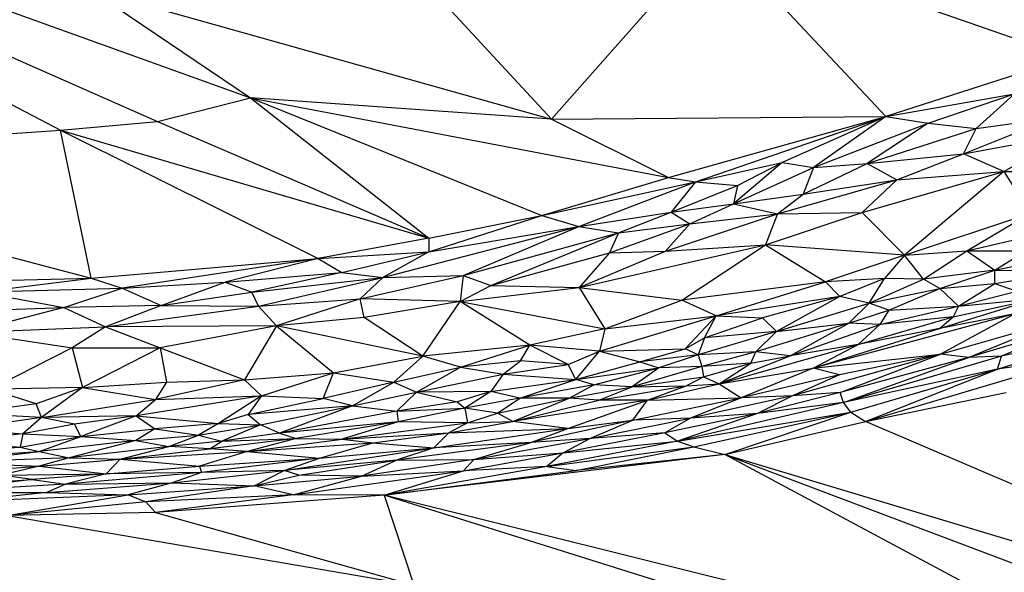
# Paper-space layout '_Dimétrica' of a CAD drawing. Header units: millimetres. Extents: x -87 to 521, y -257 to -44.
# Tile 14 of 20: x 261 to 334, y -204 to -163. Entities that reach past the tile are written whole.
import ezdxf

# ---------------------------------------------------------------- set-up
doc = ezdxf.new("R2010")
doc.units = ezdxf.units.MM

psp = doc.layouts.new('_Dimétrica')

# ---------------------------------------------------------------- linework, layer by layer
at = {"color": 7, "linetype": 'Continuous', "lineweight": 25}
for p, q in [((281.232, -149.249), (300.644, -170.349)), ((312.683, -156.695), (300.644, -170.349)), ((312.683, -156.695), (325.315, -170.148)), ((338.829, -165.797), (312.683, -156.695)), ((252.574, -159.453), (278.445, -168.773)), ((248.894, -160.498), (271.571, -170.502)), ((266.608, -160.768), (278.445, -168.773)), ((266.608, -160.768), (300.644, -170.349)), ((245.606, -161.256), (264.423, -171.156)), ((338.829, -165.797), (325.315, -170.148)), ((325.315, -170.148), (334.785, -168.481)), ((328.429, -170.641), (334.785, -168.481)), ((331.973, -171.026), (334.785, -168.481)), ((271.571, -170.502), (278.445, -168.773)), ((278.445, -168.773), (291.582, -179.109)), ((278.445, -168.773), (299.921, -177.453)), ((278.445, -168.773), (309.275, -174.64)), ((300.644, -170.349), (278.445, -168.773)), ((264.423, -171.156), (271.571, -170.502)), ((271.571, -170.502), (291.582, -179.109)), ((300.644, -170.349), (325.315, -170.148)), ((300.644, -170.349), (309.275, -174.64)), ((309.275, -174.64), (325.315, -170.148)), ((311.263, -174.959), (325.315, -170.148)), ((325.315, -170.148), (317.661, -173.531)), ((325.315, -170.148), (319.961, -173.908)), ((319.961, -173.908), (328.429, -170.641)), ((328.429, -170.641), (323.926, -173.621)), ((325.315, -170.148), (328.429, -170.641)), ((328.429, -170.641), (331.973, -171.026)), ((331.035, -172.9), (337.654, -170.243)), ((331.973, -171.026), (337.654, -170.243)), ((233.158, -173.257), (264.423, -171.156)), ((266.685, -182.074), (264.423, -171.156)), ((264.423, -171.156), (283.434, -180.625)), ((264.423, -171.156), (291.582, -179.109)), ((323.926, -173.621), (331.973, -171.026)), ((331.035, -172.9), (331.973, -171.026)), ((331.035, -172.9), (338.703, -171.471)), ((334.015, -174.21), (338.703, -171.471)), ((233.158, -173.257), (266.685, -182.074)), ((311.263, -174.959), (317.661, -173.531)), ((317.661, -173.531), (314.068, -176.574)), ((314.359, -175.225), (317.661, -173.531)), ((317.661, -173.531), (319.961, -173.908)), ((323.926, -173.621), (331.035, -172.9)), ((326.109, -174.808), (331.035, -172.9)), ((334.015, -174.21), (331.035, -172.9)), ((314.068, -176.574), (319.961, -173.908)), ((319.216, -175.862), (323.926, -173.621)), ((319.961, -173.908), (319.216, -175.862)), ((319.961, -173.908), (323.926, -173.621)), ((323.548, -177.223), (334.015, -174.21)), ((323.926, -173.621), (326.109, -174.808)), ((326.109, -174.808), (334.015, -174.21)), ((334.015, -174.21), (326.691, -180.37)), ((334.015, -174.21), (342.024, -174.143)), ((334.015, -174.21), (335.935, -177.278)), ((299.921, -177.453), (309.275, -174.64)), ((299.921, -177.453), (311.263, -174.959)), ((302.661, -178.262), (311.263, -174.959)), ((309.275, -174.64), (311.263, -174.959)), ((311.263, -174.959), (309.472, -177.187)), ((311.263, -174.959), (314.359, -175.225)), ((317.322, -177.33), (326.109, -174.808)), ((319.216, -175.862), (326.109, -174.808)), ((326.109, -174.808), (323.548, -177.223)), ((309.472, -177.187), (314.359, -175.225)), ((314.359, -175.225), (314.068, -176.574)), ((314.068, -176.574), (319.216, -175.862)), ((317.322, -177.33), (319.216, -175.862)), ((302.661, -178.262), (309.472, -177.187)), ((305.596, -178.711), (309.472, -177.187)), ((309.472, -177.187), (314.068, -176.574)), ((309.472, -177.187), (310.857, -178.047)), ((310.857, -178.047), (314.068, -176.574)), ((314.068, -176.574), (317.322, -177.33)), ((291.582, -179.109), (299.921, -177.453)), ((291.6, -180.136), (299.921, -177.453)), ((299.921, -177.453), (302.661, -178.262)), ((309.042, -180.085), (317.322, -177.33)), ((310.857, -178.047), (317.322, -177.33)), ((316.417, -179.616), (323.548, -177.223)), ((317.322, -177.33), (316.417, -179.616)), ((317.322, -177.33), (323.548, -177.223)), ((326.691, -180.37), (323.548, -177.223)), ((326.691, -180.37), (335.935, -177.278)), ((331.285, -180.052), (335.935, -177.278)), ((288.207, -182.017), (302.661, -178.262)), ((291.6, -180.136), (302.661, -178.262)), ((294.129, -181.876), (302.661, -178.262)), ((302.661, -178.262), (305.596, -178.711)), ((304.931, -180.199), (310.857, -178.047)), ((305.596, -178.711), (310.857, -178.047)), ((310.857, -178.047), (309.042, -180.085)), ((291.582, -179.109), (283.434, -180.625)), ((291.582, -179.109), (291.6, -180.136)), ((294.129, -181.876), (305.596, -178.711)), ((296.168, -182.61), (305.596, -178.711)), ((305.596, -178.711), (304.931, -180.199)), ((331.285, -180.052), (336.289, -178.889)), ((302.692, -182.747), (316.417, -179.616)), ((302.692, -182.747), (309.042, -180.085)), ((304.931, -180.199), (309.042, -180.085)), ((309.042, -180.085), (316.417, -179.616)), ((310.25, -183.7), (316.417, -179.616)), ((316.417, -179.616), (320.864, -182.327)), ((326.691, -180.37), (316.417, -179.616)), ((326.691, -180.37), (331.285, -180.052)), ((328.07, -182.151), (331.285, -180.052)), ((331.285, -180.052), (333.333, -181.465)), ((331.285, -180.052), (335.622, -180.052)), ((333.333, -181.465), (335.622, -180.052)), ((266.685, -182.074), (283.434, -180.625)), ((283.434, -180.625), (268.972, -182.792)), ((283.434, -180.625), (276.574, -182.361)), ((283.434, -180.625), (291.6, -180.136)), ((283.434, -180.625), (285.179, -181.645)), ((285.179, -181.645), (291.6, -180.136)), ((291.6, -180.136), (288.207, -182.017)), ((296.168, -182.61), (304.931, -180.199)), ((304.931, -180.199), (302.692, -182.747)), ((326.691, -180.37), (320.864, -182.327)), ((326.691, -180.37), (325.21, -182.092)), ((328.07, -182.151), (326.691, -180.37)), ((333.333, -181.465), (339.646, -180.192)), ((333.333, -181.465), (328.07, -182.151)), ((329.282, -182.836), (333.333, -181.465)), ((333.333, -182.448), (333.333, -181.465)), ((333.333, -181.465), (338.721, -181.55)), ((333.333, -182.448), (338.721, -181.55)), ((249.022, -182.515), (266.685, -182.074)), ((258.458, -183.089), (266.685, -182.074)), ((266.685, -182.074), (268.972, -182.792)), ((276.574, -182.361), (285.179, -181.645)), ((285.179, -181.645), (278.55, -183.101)), ((278.55, -183.101), (288.207, -182.017)), ((279.023, -184.133), (288.207, -182.017)), ((285.179, -181.645), (288.207, -182.017)), ((286.537, -183.591), (294.129, -181.876)), ((288.207, -182.017), (286.537, -183.591)), ((288.207, -182.017), (294.129, -181.876)), ((294.129, -181.876), (293.911, -183.778)), ((294.129, -181.876), (296.168, -182.61)), ((325.21, -182.092), (320.864, -182.327)), ((325.21, -182.092), (321.905, -183.418)), ((324.069, -183.904), (325.21, -182.092)), ((324.069, -183.904), (328.07, -182.151)), ((328.07, -182.151), (325.21, -182.092)), ((329.282, -182.836), (328.07, -182.151)), ((258.458, -183.089), (268.972, -182.792)), ((264.662, -184.239), (268.972, -182.792)), ((268.972, -182.792), (276.574, -182.361)), ((268.972, -182.792), (271.851, -184.089)), ((271.851, -184.089), (276.574, -182.361)), ((276.574, -182.361), (278.55, -183.101)), ((293.911, -183.778), (296.168, -182.61)), ((293.911, -183.778), (302.692, -182.747)), ((296.168, -182.61), (302.692, -182.747)), ((302.692, -182.747), (304.579, -185.793)), ((302.692, -182.747), (310.25, -183.7)), ((320.864, -182.327), (310.25, -183.7)), ((312.781, -184.834), (320.864, -182.327)), ((320.864, -182.327), (321.905, -183.418)), ((324.069, -183.904), (329.282, -182.836)), ((325.517, -184.419), (329.282, -182.836)), ((329.282, -182.836), (333.333, -182.448)), ((330.672, -184.133), (329.282, -182.836)), ((330.672, -184.133), (333.333, -182.448)), ((330.672, -184.133), (334.97, -183.02)), ((333.333, -182.448), (334.97, -183.02)), ((258.458, -183.089), (264.662, -184.239)), ((271.851, -184.089), (278.55, -183.101)), ((279.023, -184.133), (278.55, -183.101)), ((279.023, -184.133), (286.537, -183.591)), ((286.537, -183.591), (280.356, -185.593)), ((286.821, -184.958), (286.537, -183.591)), ((293.911, -183.778), (286.537, -183.591)), ((304.579, -185.793), (310.25, -183.7)), ((312.781, -184.834), (310.25, -183.7)), ((321.905, -183.418), (312.781, -184.834)), ((321.905, -183.418), (316.218, -184.985)), ((321.905, -183.418), (317.231, -186)), ((324.069, -183.904), (321.905, -183.418)), ((329.252, -185.777), (336.522, -183.544)), ((330.26, -184.917), (336.522, -183.544)), ((330.672, -184.133), (336.522, -183.544)), ((264.662, -184.239), (257.628, -186.059)), ((258.032, -184.466), (264.662, -184.239)), ((271.851, -184.089), (264.662, -184.239)), ((264.662, -184.239), (267.744, -185.644)), ((271.851, -184.089), (267.744, -185.644)), ((267.744, -185.644), (279.023, -184.133)), ((271.851, -184.089), (279.023, -184.133)), ((279.023, -184.133), (280.356, -185.593)), ((293.911, -183.778), (286.821, -184.958)), ((291.158, -187.812), (293.911, -183.778)), ((299.05, -187.019), (293.911, -183.778)), ((293.911, -183.778), (304.579, -185.793)), ((317.231, -186), (324.069, -183.904)), ((322.565, -185.38), (324.069, -183.904)), ((322.565, -185.38), (325.517, -184.419)), ((325.517, -184.419), (324.069, -183.904)), ((324.872, -185.482), (330.672, -184.133)), ((325.517, -184.419), (324.872, -185.482)), ((325.517, -184.419), (330.672, -184.133)), ((330.672, -184.133), (330.26, -184.917)), ((286.821, -184.958), (280.356, -185.593)), ((291.158, -187.812), (286.821, -184.958)), ((304.193, -187.457), (312.781, -184.834)), ((304.579, -185.793), (312.781, -184.834)), ((310.492, -187.284), (312.781, -184.834)), ((311.917, -186.466), (312.781, -184.834)), ((311.917, -186.466), (316.218, -184.985)), ((312.781, -184.834), (316.218, -184.985)), ((316.218, -184.985), (317.231, -186)), ((334.809, -184.691), (319.942, -188.712)), ((323.269, -186.969), (330.26, -184.917)), ((330.26, -184.917), (324.872, -185.482)), ((334.809, -184.691), (329.252, -185.777)), ((329.252, -185.777), (330.26, -184.917)), ((334.809, -184.691), (329.345, -187.678)), ((329.345, -187.678), (338.022, -185.19)), ((331.402, -187.924), (338.022, -185.19)), ((257.628, -186.059), (267.744, -185.644)), ((267.744, -185.644), (265.293, -187.195)), ((280.356, -185.593), (267.744, -185.644)), ((267.744, -185.644), (271.771, -187.195)), ((280.356, -185.593), (271.771, -187.195)), ((280.356, -185.593), (277.988, -189.57)), ((280.356, -185.593), (284.561, -189.051)), ((291.158, -187.812), (280.356, -185.593)), ((304.579, -185.793), (299.05, -187.019)), ((304.579, -185.793), (304.193, -187.457)), ((322.565, -185.38), (315.716, -187.487)), ((317.231, -186), (322.565, -185.38)), ((318.248, -187.796), (322.565, -185.38)), ((318.248, -187.796), (324.872, -185.482)), ((319.942, -188.712), (329.252, -185.777)), ((324.872, -185.482), (322.565, -185.38)), ((323.269, -186.969), (324.872, -185.482)), ((329.252, -185.777), (323.269, -186.969)), ((339.073, -185.631), (331.402, -187.924)), ((333.529, -188.766), (343.628, -185.574)), ((343.628, -185.574), (333.846, -187.814)), ((339.073, -185.631), (333.846, -187.814)), ((257.628, -186.059), (265.293, -187.195)), ((310.492, -187.284), (311.917, -186.466)), ((317.231, -186), (311.449, -187.717)), ((311.917, -186.466), (311.449, -187.717)), ((317.231, -186), (311.917, -186.466)), ((315.716, -187.487), (317.231, -186)), ((265.293, -187.195), (259.264, -190.265)), ((265.293, -187.195), (266.059, -190.128)), ((265.293, -187.195), (271.771, -187.195)), ((271.771, -187.195), (266.059, -190.128)), ((271.771, -187.195), (272.232, -189.74)), ((271.771, -187.195), (277.988, -189.57)), ((299.05, -187.019), (291.158, -187.812)), ((293.92, -188.632), (299.05, -187.019)), ((298.355, -188.167), (299.05, -187.019)), ((301.861, -188.432), (299.05, -187.019)), ((304.193, -187.457), (299.05, -187.019)), ((304.193, -187.457), (310.492, -187.284)), ((307.153, -188.229), (310.492, -187.284)), ((311.449, -187.717), (310.492, -187.284)), ((312.999, -189.862), (323.269, -186.969)), ((323.269, -186.969), (318.248, -187.796)), ((319.942, -188.712), (323.269, -186.969)), ((284.561, -189.051), (291.158, -187.812)), ((289.011, -189.734), (291.158, -187.812)), ((293.92, -188.632), (291.158, -187.812)), ((301.861, -188.432), (304.193, -187.457)), ((302.448, -189.532), (304.193, -187.457)), ((304.193, -187.457), (307.153, -188.229)), ((311.449, -187.717), (307.153, -188.229)), ((311.449, -187.717), (308.548, -188.675)), ((315.716, -187.487), (311.449, -187.717)), ((311.449, -187.717), (311.738, -188.593)), ((315.716, -187.487), (311.738, -188.593)), ((312.999, -189.862), (318.248, -187.796)), ((315.345, -188.344), (315.716, -187.487)), ((315.345, -188.344), (318.248, -187.796)), ((318.248, -187.796), (315.716, -187.487)), ((329.345, -187.678), (318.423, -190.737)), ((319.942, -188.712), (329.345, -187.678)), ((329.345, -187.678), (321.876, -189.206)), ((321.93, -190.498), (329.345, -187.678)), ((331.402, -187.924), (321.93, -190.498)), ((333.846, -187.814), (322.191, -191.228)), ((322.191, -191.228), (331.402, -187.924)), ((323.807, -192.64), (339.531, -187.943)), ((331.402, -187.924), (329.345, -187.678)), ((333.846, -187.814), (331.402, -187.924)), ((333.529, -188.766), (333.846, -187.814)), ((339.531, -187.943), (333.529, -188.766)), ((289.011, -189.734), (293.92, -188.632)), ((290.686, -190.474), (293.92, -188.632)), ((298.355, -188.167), (293.92, -188.632)), ((293.92, -188.632), (297.087, -189.152)), ((297.087, -189.152), (298.355, -188.167)), ((297.087, -189.152), (301.861, -188.432)), ((301.861, -188.432), (298.355, -188.167)), ((302.448, -189.532), (301.861, -188.432)), ((302.448, -189.532), (307.153, -188.229)), ((302.448, -189.532), (308.548, -188.675)), ((303.757, -189.944), (308.548, -188.675)), ((311.738, -188.593), (306.601, -190.079)), ((308.548, -188.675), (306.601, -190.079)), ((307.153, -188.229), (308.548, -188.675)), ((311.738, -188.593), (308.548, -188.675)), ((315.345, -188.344), (311.738, -188.593)), ((311.738, -188.593), (311.861, -189.347)), ((311.861, -189.347), (315.345, -188.344)), ((312.999, -189.862), (315.345, -188.344)), ((312.999, -189.862), (319.942, -188.712)), ((319.942, -188.712), (314.644, -190.902)), ((321.876, -189.206), (319.942, -188.712)), ((333.529, -188.766), (322.191, -191.228)), ((322.727, -191.94), (333.529, -188.766)), ((323.807, -192.64), (333.529, -188.766)), ((277.988, -189.57), (284.561, -189.051)), ((279.248, -190.744), (284.561, -189.051)), ((283.792, -190.938), (284.561, -189.051)), ((284.561, -189.051), (289.011, -189.734)), ((290.686, -190.474), (297.087, -189.152)), ((297.087, -189.152), (296.17, -190.432)), ((296.17, -190.432), (302.448, -189.532)), ((297.087, -189.152), (302.448, -189.532)), ((298.301, -190.923), (302.448, -189.532)), ((303.757, -189.944), (302.448, -189.532)), ((306.601, -190.079), (311.861, -189.347)), ((310.586, -190.004), (311.861, -189.347)), ((311.861, -189.347), (312.999, -189.862)), ((321.876, -189.206), (314.644, -190.902)), ((321.876, -189.206), (318.423, -190.737)), ((266.059, -190.128), (259.264, -190.265)), ((262.641, -191.334), (259.264, -190.265)), ((266.059, -190.128), (262.641, -191.334)), ((266.059, -190.128), (263.02, -192.337)), ((266.059, -190.128), (272.232, -189.74)), ((266.059, -190.128), (271.432, -191.013)), ((277.988, -189.57), (271.432, -191.013)), ((272.232, -189.74), (271.432, -191.013)), ((272.232, -189.74), (277.988, -189.57)), ((277.988, -189.57), (279.248, -190.744)), ((289.011, -189.734), (283.792, -190.938)), ((285.961, -191.48), (289.011, -189.734)), ((289.011, -189.734), (290.686, -190.474)), ((303.757, -189.944), (298.301, -190.923)), ((301.951, -190.926), (303.757, -189.944)), ((301.951, -190.926), (306.601, -190.079)), ((306.601, -190.079), (303.757, -189.944)), ((304.143, -191.059), (310.586, -190.004)), ((304.143, -191.059), (306.601, -190.079)), ((306.601, -190.079), (310.586, -190.004)), ((307.729, -191.068), (312.999, -189.862)), ((307.729, -191.068), (310.586, -190.004)), ((310.586, -190.004), (312.999, -189.862)), ((312.999, -189.862), (314.644, -190.902)), ((263.02, -192.337), (271.432, -191.013)), ((279.248, -190.744), (270.003, -192.219)), ((270.003, -192.219), (271.432, -191.013)), ((271.432, -191.013), (279.248, -190.744)), ((279.248, -190.744), (276.091, -192.781)), ((279.248, -190.744), (278.279, -192.116)), ((278.279, -192.116), (283.792, -190.938)), ((279.248, -190.744), (283.792, -190.938)), ((285.961, -191.48), (283.792, -190.938)), ((285.961, -191.48), (290.686, -190.474)), ((289.239, -191.884), (290.686, -190.474)), ((296.17, -190.432), (290.686, -190.474)), ((290.686, -190.474), (293.691, -191.192)), ((296.17, -190.432), (293.691, -191.192)), ((296.17, -190.432), (294.254, -191.66)), ((298.301, -190.923), (294.254, -191.66)), ((298.301, -190.923), (296.17, -190.432)), ((296.657, -192.032), (298.301, -190.923)), ((296.657, -192.032), (301.951, -190.926)), ((297.782, -192.639), (301.951, -190.926)), ((301.951, -190.926), (298.301, -190.923)), ((304.143, -191.059), (301.951, -190.926)), ((306.638, -192.533), (314.644, -190.902)), ((307.729, -191.068), (314.644, -190.902)), ((318.423, -190.737), (310.906, -192.385)), ((314.644, -190.902), (310.906, -192.385)), ((318.423, -190.737), (314.644, -190.902)), ((321.93, -190.498), (315.833, -192.053)), ((318.423, -190.737), (315.833, -192.053)), ((321.93, -190.498), (318.423, -190.737)), ((322.191, -191.228), (321.93, -190.498)), ((323.807, -192.64), (334.186, -190.493)), ((262.641, -191.334), (257.18, -192.059)), ((263.02, -192.337), (262.641, -191.334)), ((285.961, -191.48), (278.279, -192.116)), ((279.184, -192.882), (285.961, -191.48)), ((285.961, -191.48), (280.573, -193.494)), ((285.961, -191.48), (289.239, -191.884)), ((293.691, -191.192), (289.239, -191.884)), ((289.239, -191.884), (294.254, -191.66)), ((294.254, -191.66), (289.337, -192.66)), ((293.691, -191.192), (294.254, -191.66)), ((294.254, -191.66), (294.451, -192.729)), ((296.657, -192.032), (294.254, -191.66)), ((297.782, -192.639), (304.143, -191.059)), ((307.729, -191.068), (297.782, -192.639)), ((301.846, -193.144), (307.729, -191.068)), ((307.729, -191.068), (304.143, -191.059)), ((306.638, -192.533), (307.729, -191.068)), ((322.191, -191.228), (309.936, -194.078)), ((322.191, -191.228), (315.833, -192.053)), ((322.727, -191.94), (322.191, -191.228)), ((263.02, -192.337), (257.162, -193.19)), ((263.02, -192.337), (257.18, -192.059)), ((263.02, -192.337), (261.639, -193.546)), ((270.003, -192.219), (263.02, -192.337)), ((265.445, -192.828), (263.02, -192.337)), ((270.003, -192.219), (265.445, -192.828)), ((270.003, -192.219), (265.93, -193.745)), ((270.003, -192.219), (271.377, -193.169)), ((270.003, -192.219), (276.091, -192.781)), ((278.279, -192.116), (276.091, -192.781)), ((278.279, -192.116), (279.184, -192.882)), ((289.239, -191.884), (280.573, -193.494)), ((289.239, -191.884), (289.337, -192.66)), ((294.451, -192.729), (296.657, -192.032)), ((297.782, -192.639), (296.657, -192.032)), ((303.459, -193.89), (310.906, -192.385)), ((310.906, -192.385), (306.638, -192.533)), ((315.833, -192.053), (309.006, -193.48)), ((310.906, -192.385), (309.006, -193.48)), ((309.936, -194.078), (322.727, -191.94)), ((315.833, -192.053), (309.936, -194.078)), ((315.833, -192.053), (310.906, -192.385)), ((311.13, -194.502), (322.727, -191.94)), ((313.436, -195.069), (322.727, -191.94)), ((322.727, -191.94), (323.807, -192.64)), ((257.162, -193.19), (261.639, -193.546)), ((265.445, -192.828), (261.639, -193.546)), ((265.93, -193.745), (265.445, -192.828)), ((265.93, -193.745), (271.377, -193.169)), ((271.377, -193.169), (269.992, -194.041)), ((276.091, -192.781), (271.377, -193.169)), ((271.377, -193.169), (274.612, -193.638)), ((276.091, -192.781), (274.612, -193.638)), ((274.612, -193.638), (279.184, -192.882)), ((276.091, -192.781), (279.184, -192.882)), ((279.184, -192.882), (276.324, -194.086)), ((280.573, -193.494), (279.184, -192.882)), ((289.337, -192.66), (280.573, -193.494)), ((289.337, -192.66), (281.816, -193.9)), ((289.337, -192.66), (285.201, -193.939)), ((285.201, -193.939), (294.451, -192.729)), ((294.451, -192.729), (289.337, -192.66)), ((291.963, -194.572), (301.846, -193.144)), ((293.06, -193.482), (297.782, -192.639)), ((294.451, -192.729), (293.06, -193.482)), ((293.06, -193.482), (301.846, -193.144)), ((294.451, -192.729), (297.782, -192.639)), ((301.846, -193.144), (297.782, -192.639)), ((306.638, -192.533), (299.127, -194.181)), ((299.127, -194.181), (301.846, -193.144)), ((301.846, -193.144), (306.638, -192.533)), ((303.459, -193.89), (306.638, -192.533)), ((313.436, -195.069), (323.807, -192.64)), ((367.136, -211.224), (323.807, -192.64)), ((261.639, -193.546), (256.567, -194.103)), ((261.639, -193.546), (261.457, -194.539)), ((261.457, -194.539), (265.93, -193.745)), ((261.639, -193.546), (265.93, -193.745)), ((262.853, -194.857), (265.93, -193.745)), ((265.93, -193.745), (269.992, -194.041)), ((269.992, -194.041), (274.612, -193.638)), ((272.422, -194.475), (274.612, -193.638)), ((274.612, -193.638), (276.324, -194.086)), ((281.816, -193.9), (275.449, -194.642)), ((280.573, -193.494), (276.324, -194.086)), ((276.324, -194.086), (281.816, -193.9)), ((281.816, -193.9), (278.186, -194.844)), ((280.573, -193.494), (281.816, -193.9)), ((281.816, -193.9), (285.201, -193.939)), ((285.201, -193.939), (293.06, -193.482)), ((287.466, -194.217), (293.06, -193.482)), ((293.06, -193.482), (291.963, -194.572)), ((294.918, -195.44), (303.459, -193.89)), ((303.459, -193.89), (299.127, -194.181)), ((309.006, -193.48), (301.494, -194.96)), ((301.494, -194.96), (303.459, -193.89)), ((309.006, -193.48), (303.459, -193.89)), ((309.006, -193.48), (309.936, -194.078)), ((251.939, -194.965), (261.457, -194.539)), ((261.457, -194.539), (254.715, -195.33)), ((256.567, -194.103), (261.457, -194.539)), ((261.457, -194.539), (262.853, -194.857)), ((269.992, -194.041), (262.853, -194.857)), ((269.992, -194.041), (265.052, -195.32)), ((272.422, -194.475), (265.052, -195.32)), ((268.833, -195.42), (272.422, -194.475)), ((268.833, -195.42), (275.449, -194.642)), ((269.992, -194.041), (272.422, -194.475)), ((276.324, -194.086), (272.422, -194.475)), ((275.449, -194.642), (272.422, -194.475)), ((275.449, -194.642), (276.324, -194.086)), ((278.186, -194.844), (275.449, -194.642)), ((278.186, -194.844), (285.201, -193.939)), ((278.186, -194.844), (287.466, -194.217)), ((280.923, -196.257), (291.963, -194.572)), ((283.529, -195.331), (287.466, -194.217)), ((283.529, -195.331), (291.963, -194.572)), ((285.201, -193.939), (287.466, -194.217)), ((287.466, -194.217), (291.963, -194.572)), ((299.127, -194.181), (289.216, -195.486)), ((291.963, -194.572), (289.216, -195.486)), ((299.127, -194.181), (291.963, -194.572)), ((294.918, -195.44), (299.127, -194.181)), ((309.936, -194.078), (300.3, -195.959)), ((300.3, -195.959), (311.13, -194.502)), ((301.494, -194.96), (309.936, -194.078)), ((302.469, -196.255), (311.13, -194.502)), ((309.936, -194.078), (311.13, -194.502)), ((311.13, -194.502), (313.436, -195.069)), ((254.715, -195.33), (262.853, -194.857)), ((256.027, -195.653), (262.853, -194.857)), ((265.052, -195.32), (256.027, -195.653)), ((265.052, -195.32), (262.843, -195.943)), ((262.853, -194.857), (265.052, -195.32)), ((265.052, -195.32), (268.833, -195.42)), ((268.833, -195.42), (278.186, -194.844)), ((278.186, -194.844), (274.675, -195.934)), ((274.675, -195.934), (283.529, -195.331)), ((283.529, -195.331), (274.821, -196.405)), ((278.186, -194.844), (283.529, -195.331)), ((280.923, -196.257), (283.529, -195.331)), ((313.436, -195.069), (288.305, -198.068)), ((294.155, -196.266), (301.494, -194.96)), ((294.918, -195.44), (301.494, -194.96)), ((301.494, -194.96), (300.3, -195.959)), ((313.436, -195.069), (302.469, -196.255)), ((345.786, -212.384), (313.436, -195.069)), ((313.436, -195.069), (358.526, -212.105)), ((313.436, -195.069), (367.136, -211.224)), ((252.613, -196.607), (262.843, -195.943)), ((256.027, -195.653), (262.843, -195.943)), ((262.843, -195.943), (260.038, -196.604)), ((262.843, -195.943), (268.833, -195.42)), ((262.843, -195.943), (267.795, -196.489)), ((267.795, -196.489), (268.833, -195.42)), ((267.795, -196.489), (274.675, -195.934)), ((268.833, -195.42), (274.675, -195.934)), ((274.675, -195.934), (274.821, -196.405)), ((289.216, -195.486), (280.923, -196.257)), ((282.003, -196.6), (289.216, -195.486)), ((294.918, -195.44), (286.637, -196.672)), ((286.637, -196.672), (289.216, -195.486)), ((300.3, -195.959), (288.305, -198.068)), ((289.216, -195.486), (294.918, -195.44)), ((294.918, -195.44), (294.155, -196.266)), ((300.3, -195.959), (294.155, -196.266)), ((300.3, -195.959), (302.469, -196.255)), ((260.038, -196.604), (267.795, -196.489)), ((262.336, -196.92), (260.038, -196.604)), ((267.795, -196.489), (262.336, -196.92)), ((274.821, -196.405), (264.782, -197.249)), ((267.795, -196.489), (264.782, -197.249)), ((274.821, -196.405), (267.795, -196.489)), ((272.65, -197.151), (280.923, -196.257)), ((274.821, -196.405), (272.65, -197.151)), ((280.923, -196.257), (274.821, -196.405)), ((278.715, -197.39), (280.923, -196.257)), ((278.715, -197.39), (282.003, -196.6)), ((278.715, -197.39), (286.637, -196.672)), ((282.003, -196.6), (280.923, -196.257)), ((281.58, -198.051), (294.155, -196.266)), ((281.58, -198.051), (286.637, -196.672)), ((286.637, -196.672), (282.003, -196.6)), ((286.637, -196.672), (294.155, -196.266)), ((288.305, -198.068), (302.469, -196.255)), ((288.305, -198.068), (294.155, -196.266)), ((253.731, -197.439), (262.336, -196.92)), ((262.336, -196.92), (254.62, -197.89)), ((264.782, -197.249), (254.62, -197.89)), ((262.336, -196.92), (264.782, -197.249)), ((263.42, -197.881), (272.65, -197.151)), ((264.782, -197.249), (263.42, -197.881)), ((264.782, -197.249), (272.65, -197.151)), ((272.65, -197.151), (269.412, -198.042)), ((269.412, -198.042), (278.715, -197.39)), ((278.715, -197.39), (270.711, -198.568)), ((272.65, -197.151), (278.715, -197.39)), ((281.58, -198.051), (278.715, -197.39)), ((254.62, -197.89), (263.42, -197.881)), ((263.42, -197.881), (257.124, -198.553)), ((269.412, -198.042), (257.124, -198.553)), ((260.52, -199.582), (269.412, -198.042)), ((263.42, -197.881), (269.412, -198.042)), ((269.412, -198.042), (270.711, -198.568)), ((281.58, -198.051), (270.711, -198.568)), ((281.58, -198.051), (271.421, -199.348)), ((288.305, -198.068), (271.421, -199.348)), ((288.305, -198.068), (281.58, -198.051)), ((334.995, -212.708), (288.305, -198.068)), ((345.786, -212.384), (288.305, -198.068)), ((288.305, -198.068), (290.499, -204.699)), ((270.711, -198.568), (260.52, -199.582)), ((270.711, -198.568), (271.421, -199.348)), ((271.421, -199.348), (260.52, -199.582)), ((260.52, -199.582), (290.499, -204.699)), ((271.421, -199.348), (290.499, -204.699))]:
    psp.add_line(p, q, dxfattribs=at)

doc.saveas('drawing.dxf')
